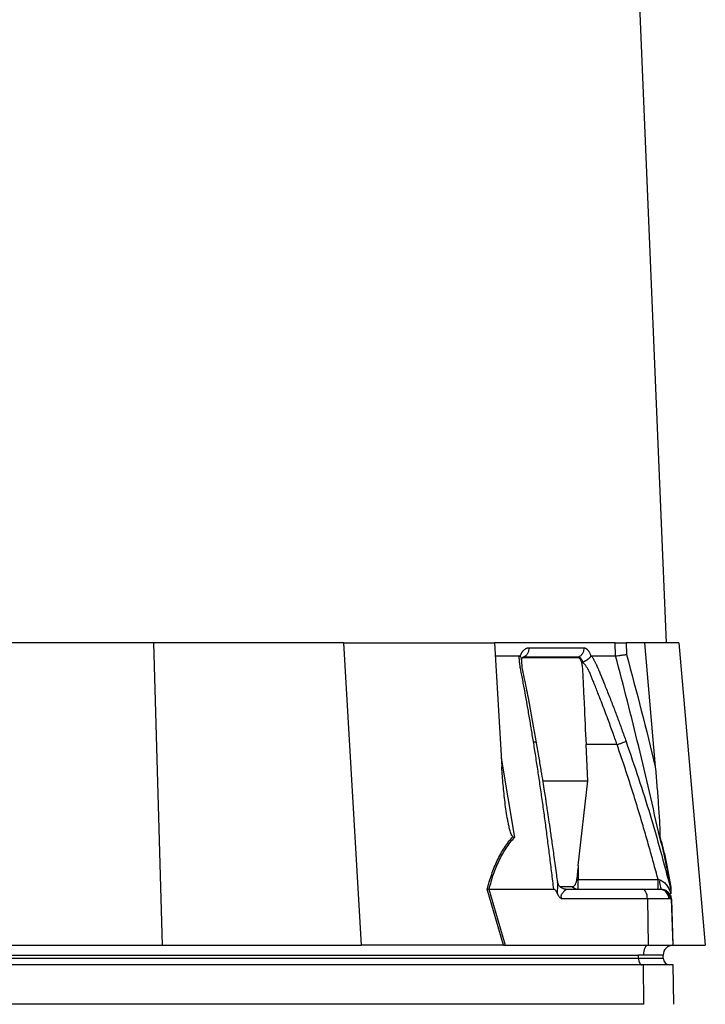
# Model space of a CAD drawing. Header units: millimetres. Extents: x 7 to 1569, y 11 to 2128.
# Tile 16 of 20: x 1249 to 1457, y 572 to 872. Entities that reach past the tile are written whole.
import ezdxf

# ---------------------------------------------------------------- set-up
doc = ezdxf.new("R2010")
doc.units = ezdxf.units.MM

msp = doc.modelspace()

# ---------------------------------------------------------------- linework, layer by layer
at = {"color": 7, "linetype": 'Continuous', "lineweight": 25}
for p, q in [((1445.63, 682.26), (1405.13, 1644.26)), ((1289.62, 682.26), (1233.22, 682.26)), ((1289.62, 682.26), (1292.25, 590.26)), ((1347.37, 682.26), (1289.62, 682.26)), ((1347.37, 682.26), (1352.78, 590.26)), ((1347.37, 682.26), (1393.3, 682.26)), ((1393.3, 682.26), (1395.53, 644.47)), ((1429.98, 682.26), (1393.3, 682.26)), ((1430.11, 678.27), (1429.98, 682.26)), ((1433.3, 682.26), (1433.42, 678.71)), ((1438.9, 682.26), (1433.3, 682.26)), ((1438.9, 682.26), (1442.21, 644.47)), ((1449.36, 682.26), (1438.9, 682.26)), ((1449.36, 682.26), (1457.41, 590.26)), ((1393.54, 678.26), (1400.83, 678.26)), ((1401.13, 678.13), (1401.17, 678.26)), ((1422.59, 678.26), (1422.63, 678.13)), ((1421.65, 640.23), (1421.14, 651.26)), ((1430.57, 651.26), (1421.14, 651.26)), ((1408.16, 640.23), (1421.65, 640.23)), ((1418.77, 614.51), (1421.65, 640.23)), ((1418.77, 614.51), (1418.77, 610.26)), ((1418.28, 610.26), (1418.77, 610.26)), ((1418.77, 607.26), (1418.77, 610.26)), ((1418.77, 610.26), (1443.03, 610.26)), ((1396.03, 590.26), (1391.09, 607.29)), ((1391.57, 607.26), (1396.5, 590.26)), ((1391.58, 607.26), (1411.31, 607.26)), ((1417, 608.01), (1413.41, 608.01)), ((1415, 607.26), (1438.32, 607.26)), ((1438.32, 607.26), (1443.48, 607.26)), ((1443.48, 607.26), (1443.84, 607.26)), ((1443.84, 607.26), (1444.02, 607.26)), ((1446.76, 607.83), (1446.92, 607.26)), ((1446.91, 607.24), (1446.83, 607.58)), ((1439.82, 604.37), (1413.78, 604.37)), ((1439.82, 604.37), (1440.07, 590.26)), ((1446.34, 604.37), (1439.82, 604.37)), ((1446.79, 604.37), (1446.34, 604.37)), ((1447.02, 604.37), (1446.79, 604.37)), ((1447.02, 604.37), (1447.51, 590.26)), ((1239.45, 590.26), (1292.25, 590.26)), ((1292.25, 590.26), (1352.78, 590.26)), ((1395.79, 590.26), (1352.78, 590.26)), ((1396.5, 590.26), (1440.07, 590.26)), ((1440.07, 590.26), (1447.51, 590.26)), ((1447.62, 590.26), (1457.41, 590.26)), ((1195.12, 587.26), (1437.12, 587.26)), ((1438.62, 587.26), (1437.12, 587.26)), ((1437.12, 586.26), (1437.12, 587.26)), ((1444.62, 587.26), (1438.62, 587.26)), ((1444.62, 586.26), (1444.62, 587.26)), ((1195.12, 586.26), (1437.12, 586.26)), ((1438.65, 584.26), (1196.65, 584.26)), ((1437.12, 586.26), (1444.62, 586.26)), ((1438.75, 572.26), (1438.65, 584.26)), ((1447.67, 584.26), (1438.65, 584.26)), ((1447.88, 572.26), (1447.67, 584.26)), ((1438.75, 572.26), (1196.75, 572.26))]:
    msp.add_line(p, q, dxfattribs=at)
at = {"color": 8, "linetype": 'Continuous', "lineweight": 25}
for p, q in [((1395.37, 647.15), (1399.34, 623.02)), ((1447.08, 604.21), (1447.56, 590.26))]:
    msp.add_line(p, q, dxfattribs=at)
at = {"color": 7, "linetype": 'Continuous', "lineweight": 25, "flags": 128}
for points in [[(1439.82, 604.37), (1439.78, 604.94), (1439.69, 605.48), (1439.55, 605.99), (1439.36, 606.42), (1439.14, 606.78), (1438.88, 607.05), (1438.61, 607.21), (1438.32, 607.26)], [(1440.07, 590.26), (1439.78, 590.19), (1439.51, 590.01), (1439.26, 589.72), (1439.04, 589.35), (1438.86, 588.9), (1438.73, 588.39), (1438.65, 587.84), (1438.62, 587.26)], [(1437.12, 586.26), (1437.14, 585.87), (1437.2, 585.5), (1437.29, 585.15), (1437.41, 584.85), (1437.56, 584.6), (1437.74, 584.42), (1437.92, 584.3), (1438.12, 584.26)]]:
    msp.add_lwpolyline(points, dxfattribs=at)
at = {"color": 7, "linetype": 'Continuous', "lineweight": 25}
for centre, radius, start, end in [((1448.52, 609.46), 5, 172.1759, 206.0599), ((1418.8, 609.8), 2.53, 225.015, 269.4973), ((1443.42, 604.34), 2.93, 0.5839, 88.6448), ((1443.82, 604.29), 2.97, 1.5174, 89.5528), ((1447.62, 587.26), 3, 92, 180), ((1447.62, 587.26), 3, 90, 91.0431), ((1446.62, 586.26), 2, 180, 270)]:
    msp.add_arc(centre, radius, start, end, dxfattribs=at)
msp.add_ellipse((1397.12, 587.26), major_axis=(13.24, -0.32), ratio=0.225259, start_param=1.658536, end_param=1.676742, dxfattribs=at)
for points, knots in [([(1401.17, 678.26), (1401.2, 678.33), (1401.25, 678.47), (1401.32, 678.66), (1401.41, 678.84), (1401.49, 679.02), (1401.58, 679.19), (1401.68, 679.35), (1401.78, 679.5), (1401.88, 679.65), (1401.99, 679.78), (1402.1, 679.91), (1402.22, 680.03), (1402.33, 680.15), (1402.5, 680.28), (1402.7, 680.43), (1402.95, 680.57), (1403.21, 680.66), (1403.47, 680.72), (1403.65, 680.73), (1403.74, 680.74)], [0, 0, 0, 0, 0.044249, 0.088103, 0.131644, 0.174954, 0.21812, 0.261226, 0.304357, 0.347601, 0.391041, 0.434763, 0.478847, 0.523375, 0.568424, 0.654803, 0.740537, 0.826241, 0.912528, 1, 1, 1, 1]), ([(1403.74, 680.74), (1403.74, 680.45), (1403.72, 680.16), (1403.59, 679.57), (1403.49, 679.29), (1403.21, 678.76), (1403.04, 678.53), (1402.66, 678.14), (1402.44, 677.99), (1402.23, 677.88)], [0, 0, 0, 0, 0.25, 0.25, 0.5, 0.5, 0.75, 0.75, 1, 1, 1, 1]), ([(1420.47, 680.74), (1420.48, 680.45), (1420.45, 680.16), (1420.31, 679.57), (1420.2, 679.29), (1419.9, 678.76), (1419.72, 678.53), (1419.3, 678.14), (1419.08, 677.99), (1418.84, 677.88)], [0, 0, 0, 0, 0.25, 0.25, 0.5, 0.5, 0.75, 0.75, 1, 1, 1, 1]), ([(1420.47, 680.74), (1420.51, 680.74), (1420.58, 680.73), (1420.68, 680.72), (1420.79, 680.69), (1420.89, 680.66), (1421, 680.62), (1421.1, 680.56), (1421.2, 680.5), (1421.3, 680.43), (1421.4, 680.34), (1421.53, 680.22), (1421.69, 680.05), (1421.86, 679.82), (1422.03, 679.57), (1422.18, 679.28), (1422.33, 678.97), (1422.47, 678.63), (1422.55, 678.39), (1422.59, 678.26)], [0, 0, 0, 0, 0.043919, 0.087472, 0.13073, 0.173768, 0.216664, 0.259492, 0.30233, 0.345255, 0.388344, 0.431671, 0.51489, 0.596546, 0.677156, 0.757259, 0.837405, 0.91814, 1, 1, 1, 1]), ([(1429.98, 682.26), (1430.1, 682.26), (1430.28, 682.26), (1430.73, 682.26), (1431, 682.26), (1431.45, 682.26), (1431.61, 682.26), (1431.93, 682.26), (1432.1, 682.26), (1432.62, 682.26), (1432.96, 682.26), (1433.3, 682.26)], [0, 0, 0, 0, 0.25, 0.25, 0.5, 0.5, 0.625, 0.625, 0.75, 0.75, 1, 1, 1, 1]), ([(1405.14, 652.22), (1405.02, 652.91), (1404.8, 654.28), (1404.46, 656.33), (1404.12, 658.37), (1403.77, 660.4), (1403.32, 663.01), (1402.75, 666.21), (1402.17, 669.37), (1401.7, 671.88), (1401.41, 673.37), (1401.21, 674.43), (1401.1, 675.03), (1401.02, 675.55), (1400.95, 676.05), (1400.89, 676.58), (1400.85, 677.15), (1400.83, 677.71), (1400.83, 678.08), (1400.83, 678.26)], [0, 0, 0, 0, 0.077777, 0.1552, 0.232272, 0.308995, 0.385372, 0.530526, 0.674474, 0.747423, 0.819615, 0.846383, 0.869761, 0.889755, 0.906383, 0.929523, 0.9528, 0.976272, 1, 1, 1, 1]), ([(1400.83, 678.26), (1400.85, 678.26), (1400.89, 678.26), (1400.96, 678.25), (1401.02, 678.22), (1401.07, 678.18), (1401.11, 678.15), (1401.13, 678.13)], [0, 0, 0, 0, 0.212576, 0.416535, 0.614103, 0.807726, 1, 1, 1, 1]), ([(1401.13, 678.13), (1401.26, 677.97), (1401.51, 677.67), (1401.51, 677.38), (1401.5, 677.24)], [0, 0, 0, 0, 0.542776, 1, 1, 1, 1]), ([(1401.5, 677.02), (1401.52, 677.08), (1401.57, 677.27), (1401.69, 677.54), (1401.84, 677.79), (1401.82, 677.77), (1401.81, 677.76)], [0, 0, 0, 0, 0.1210176, 0.3472358, 0.7104701, 1, 1, 1, 1]), ([(1406.1, 651.78), (1405.26, 656.37), (1404.05, 663.04), (1402.63, 670.6), (1401.64, 674.8), (1401.58, 676.61), (1401.54, 677.52)], [0, 0, 0, 0, 0.521787, 0.759699, 0.879052, 1, 1, 1, 1]), ([(1402.04, 677.76), (1405.11, 677.76), (1408.03, 677.76), (1413.55, 677.76), (1416.16, 677.76), (1418.61, 677.76)], [0, 0, 0, 0, 0.5, 0.5, 1, 1, 1, 1]), ([(1418.84, 677.87), (1418.27, 677.87), (1417.03, 677.87), (1415.18, 677.87), (1413.16, 677.87), (1411.75, 677.87), (1410.25, 677.87), (1408.79, 677.87), (1406.59, 677.87), (1404.45, 677.87), (1402.94, 677.87), (1402.23, 677.87)], [0.7589111, 0.7589111, 0.7589111, 0.7589111, 0.7820302, 0.8131687, 0.8443073, 0.8754458, 0.8754458, 0.9065844, 0.9377229, 0.9688615, 0.9919807, 0.9919807, 0.9919807, 0.9919807]), ([(1418.61, 677.76), (1418.74, 677.76), (1418.86, 677.72), (1419.04, 677.6), (1419.1, 677.55), (1419.22, 677.42), (1419.27, 677.35), (1419.38, 677.19), (1419.43, 677.1), (1419.52, 676.91), (1419.57, 676.81), (1419.65, 676.58), (1419.69, 676.47), (1419.75, 676.22), (1419.78, 676.09), (1419.81, 675.96)], [0, 0, 0, 0, 0.25, 0.25, 0.375, 0.375, 0.5, 0.5, 0.625, 0.625, 0.75, 0.75, 0.875, 0.875, 1, 1, 1, 1]), ([(1420.14, 676.36), (1420.13, 676.39), (1420.11, 676.47), (1420.07, 676.61), (1420.02, 676.75), (1419.95, 676.92), (1419.86, 677.1), (1419.76, 677.27), (1419.63, 677.45), (1419.49, 677.6), (1419.34, 677.73), (1419.18, 677.82), (1419.01, 677.87), (1418.9, 677.87), (1418.84, 677.88)], [0, 0, 0, 0, 0.038504, 0.086514, 0.144034, 0.211029, 0.287449, 0.37325, 0.468405, 0.572922, 0.680036, 0.786786, 0.893373, 1, 1, 1, 1]), ([(1420.16, 676.36), (1420.17, 676.38), (1420.21, 676.41), (1420.26, 676.44), (1420.33, 676.49), (1420.41, 676.53), (1420.51, 676.58), (1420.61, 676.63), (1420.73, 676.69), (1420.86, 676.76), (1421.01, 676.83), (1421.16, 676.91), (1421.32, 677.01), (1421.48, 677.11), (1421.65, 677.22), (1421.83, 677.34), (1422.01, 677.48), (1422.19, 677.63), (1422.36, 677.79), (1422.51, 677.96), (1422.59, 678.07), (1422.63, 678.13)], [0, 0, 0, 0, 0.017248, 0.037456, 0.060913, 0.087838, 0.118407, 0.152763, 0.191026, 0.233291, 0.279627, 0.330072, 0.384627, 0.443251, 0.505852, 0.572276, 0.648655, 0.730209, 0.816408, 0.906598, 1, 1, 1, 1]), ([(1422.63, 678.13), (1422.64, 678.14), (1422.66, 678.17), (1422.69, 678.21), (1422.73, 678.23), (1422.77, 678.25), (1422.8, 678.26), (1422.83, 678.26), (1422.85, 678.26)], [0, 0, 0, 0, 0.160202, 0.321039, 0.484027, 0.650625, 0.822199, 1, 1, 1, 1]), ([(1422.85, 678.26), (1422.91, 678.16), (1423.03, 677.95), (1423.21, 677.64), (1423.38, 677.32), (1423.55, 677), (1423.72, 676.68), (1423.88, 676.36), (1424.04, 676.04), (1424.2, 675.71), (1424.39, 675.29), (1424.65, 674.71), (1425.01, 673.85), (1425.45, 672.79), (1425.95, 671.58), (1426.77, 669.57), (1427.9, 666.75), (1429.31, 663.15), (1430.68, 659.53), (1432.02, 655.89), (1432.89, 653.45), (1433.32, 652.22)], [0, 0, 0, 0, 0.013423, 0.026738, 0.039956, 0.053088, 0.066144, 0.079134, 0.09207, 0.104963, 0.117824, 0.141662, 0.172831, 0.217057, 0.263491, 0.312127, 0.449156, 0.58733, 0.723761, 0.861313, 1, 1, 1, 1]), ([(1430.11, 678.27), (1430.24, 678.27), (1430.42, 678.29), (1430.87, 678.35), (1431.14, 678.38), (1431.59, 678.44), (1431.74, 678.46), (1432.07, 678.51), (1432.23, 678.53), (1432.57, 678.58), (1432.74, 678.61), (1433.08, 678.66), (1433.26, 678.69), (1433.42, 678.71)], [0, 0, 0, 0, 0.25, 0.25, 0.5, 0.5, 0.625, 0.625, 0.75, 0.75, 0.875, 0.875, 1, 1, 1, 1]), ([(1443.55, 623.02), (1441.51, 632.28), (1439.38, 641.52), (1434.91, 659.94), (1432.57, 669.12), (1430.11, 678.26)], [0, 0, 0, 0, 0.5, 0.5, 1, 1, 1, 1]), ([(1419.81, 675.96), (1419.9, 675.48), (1419.97, 674.98), (1420.05, 674.22), (1420.07, 673.96), (1420.1, 673.44), (1420.11, 673.18), (1420.17, 671.9), (1420.32, 668.8), (1420.65, 661.58), (1420.94, 655.39), (1421.14, 651.26)], [0, 0, 0, 0, 0.0625, 0.0625, 0.09375, 0.09375, 0.125, 0.125, 0.25, 0.5, 1, 1, 1, 1]), ([(1430.57, 651.26), (1430.15, 652.49), (1429.22, 655.12), (1427.68, 659.35), (1426.36, 662.85), (1425.36, 665.45), (1424.76, 666.99), (1424.12, 668.59), (1423.62, 669.85), (1423.25, 670.76), (1423.03, 671.3), (1422.81, 671.83), (1422.59, 672.37), (1422.36, 672.91), (1422.18, 673.34), (1422.04, 673.66), (1421.92, 673.89), (1421.79, 674.12), (1421.65, 674.37), (1421.49, 674.62), (1421.32, 674.88), (1421.13, 675.15), (1420.93, 675.42), (1420.72, 675.69), (1420.5, 675.97), (1420.35, 676.15), (1420.27, 676.24)], [0, 0, 0, 0, 0.143085, 0.308796, 0.497427, 0.555835, 0.616742, 0.680167, 0.746121, 0.767405, 0.788723, 0.810074, 0.831456, 0.852865, 0.874301, 0.883002, 0.892336, 0.902282, 0.912815, 0.923904, 0.935514, 0.947608, 0.960145, 0.973084, 0.986383, 1, 1, 1, 1]), ([(1411.31, 607.26), (1411.22, 608.1), (1411.02, 609.77), (1410.72, 612.27), (1410.42, 614.74), (1410.11, 617.21), (1409.8, 619.65), (1409.49, 622.08), (1409.18, 624.5), (1408.86, 626.9), (1408.54, 629.28), (1408.21, 631.64), (1407.89, 633.99), (1407.55, 636.33), (1407.22, 638.65), (1406.88, 640.95), (1406.54, 643.24), (1406.19, 645.51), (1405.85, 647.76), (1405.49, 650), (1405.25, 651.48), (1405.14, 652.22)], [0, 0, 0, 0, 0.055211, 0.110128, 0.164753, 0.219086, 0.273129, 0.326884, 0.38035, 0.43353, 0.486425, 0.539036, 0.591365, 0.643413, 0.695181, 0.746671, 0.797884, 0.848822, 0.899487, 0.949879, 1, 1, 1, 1]), ([(1412.51, 609.42), (1412.41, 610.14), (1412.08, 612.72), (1411.51, 616.9), (1410.84, 621.7), (1410.25, 625.75), (1409.76, 629.06), (1409.39, 631.55), (1409.1, 633.45), (1408.83, 635.21), (1408.49, 637.35), (1408.05, 640.1), (1407.51, 643.46), (1406.85, 647.42), (1406.36, 650.26), (1406.1, 651.78)], [0, 0, 0, 0, 0.050663, 0.180653, 0.293264, 0.388491, 0.466333, 0.526794, 0.564787, 0.601011, 0.651659, 0.716876, 0.796665, 0.891033, 1, 1, 1, 1]), ([(1430.57, 651.26), (1430.86, 651.37), (1431.17, 651.47), (1431.77, 651.68), (1432.06, 651.78), (1432.58, 651.96), (1432.8, 652.04), (1433.14, 652.16), (1433.25, 652.2), (1433.32, 652.22)], [0, 0, 0, 0, 0.25, 0.25, 0.5, 0.5, 0.75, 0.75, 1, 1, 1, 1]), ([(1443.03, 610.26), (1442.81, 611.12), (1442.35, 612.83), (1441.66, 615.37), (1440.97, 617.9), (1440.26, 620.41), (1439.55, 622.9), (1438.84, 625.37), (1438.12, 627.82), (1437.39, 630.25), (1436.66, 632.66), (1435.92, 635.05), (1435.17, 637.42), (1434.42, 639.78), (1433.67, 642.11), (1432.9, 644.43), (1432.13, 646.72), (1431.36, 649), (1430.83, 650.51), (1430.57, 651.26)], [0, 0, 0, 0, 0.061953, 0.123509, 0.18467, 0.245435, 0.305808, 0.365787, 0.425376, 0.484574, 0.543383, 0.601804, 0.659839, 0.717488, 0.774754, 0.831636, 0.888137, 0.944258, 1, 1, 1, 1]), ([(1398.92, 623.26), (1398.84, 623.31), (1398.77, 623.39), (1398.65, 623.57), (1398.59, 623.66), (1398.44, 623.95), (1398.36, 624.16), (1398.13, 624.79), (1398, 625.22), (1397.77, 626.09), (1397.67, 626.53), (1397.48, 627.42), (1397.4, 627.87), (1397.15, 629.2), (1397, 630.09), (1396.74, 631.88), (1396.61, 632.78), (1396.28, 635.46), (1396.09, 637.26), (1395.77, 640.86), (1395.63, 642.67), (1395.53, 644.47)], [0, 0, 0, 0, 0.015625, 0.015625, 0.03125, 0.03125, 0.0625, 0.0625, 0.125, 0.125, 0.1875, 0.1875, 0.25, 0.25, 0.375, 0.375, 0.5, 0.5, 0.75, 0.75, 1, 1, 1, 1]), ([(1442.21, 644.47), (1442.37, 642.67), (1442.52, 640.86), (1442.81, 637.26), (1442.95, 635.46), (1443.14, 632.77), (1443.21, 631.87), (1443.32, 630.08), (1443.38, 629.18), (1443.46, 627.85), (1443.48, 627.41), (1443.53, 626.52), (1443.55, 626.08), (1443.59, 625.21), (1443.6, 624.78), (1443.61, 624.15), (1443.62, 623.95), (1443.61, 623.66), (1443.61, 623.56), (1443.6, 623.39), (1443.59, 623.31), (1443.58, 623.26)], [0, 0, 0, 0, 0.25, 0.25, 0.5, 0.5, 0.625, 0.625, 0.75, 0.75, 0.8125, 0.8125, 0.875, 0.875, 0.9375, 0.9375, 0.96875, 0.96875, 0.984375, 0.984375, 1, 1, 1, 1]), ([(1391.09, 607.29), (1391.48, 608.82), (1391.93, 610.33), (1392.69, 612.53), (1392.95, 613.25), (1393.53, 614.67), (1393.83, 615.37), (1394.8, 617.4), (1395.51, 618.69), (1396.7, 620.51), (1397.12, 621.09), (1398, 622.21), (1398.45, 622.75), (1398.92, 623.26)], [0, 0, 0, 0, 0.25, 0.25, 0.375, 0.375, 0.5, 0.5, 0.75, 0.75, 0.875, 0.875, 1, 1, 1, 1]), ([(1443.58, 623.26), (1443.74, 622.75), (1443.89, 622.21), (1444.2, 621.09), (1444.36, 620.51), (1444.81, 618.69), (1445.11, 617.4), (1445.53, 615.37), (1445.67, 614.67), (1445.94, 613.25), (1446.08, 612.53), (1446.47, 610.33), (1446.73, 608.82), (1446.97, 607.29)], [0, 0, 0, 0, 0.125, 0.125, 0.25, 0.25, 0.5, 0.5, 0.625, 0.625, 0.75, 0.75, 1, 1, 1, 1]), ([(1399.34, 623.02), (1398.39, 622.02), (1397.53, 620.93), (1395.95, 618.57), (1395.24, 617.3), (1394.29, 615.29), (1393.98, 614.6), (1393.41, 613.19), (1393.15, 612.48), (1392.4, 610.29), (1391.96, 608.79), (1391.58, 607.26)], [0, 0, 0, 0, 0.25, 0.25, 0.5, 0.5, 0.625, 0.625, 0.75, 0.75, 1, 1, 1, 1]), ([(1446.92, 607.26), (1446.68, 608.79), (1446.42, 610.29), (1446.03, 612.48), (1445.9, 613.19), (1445.62, 614.6), (1445.48, 615.29), (1445.06, 617.3), (1444.77, 618.57), (1444.17, 620.93), (1443.87, 622.02), (1443.55, 623.02)], [0, 0, 0, 0, 0.25, 0.25, 0.375, 0.375, 0.5, 0.5, 0.75, 0.75, 1, 1, 1, 1]), ([(1414.93, 607.28), (1414.89, 607.27), (1414.64, 607.26), (1414.01, 607.43), (1413.29, 607.88), (1412.78, 608.52), (1412.56, 609.1), (1412.53, 609.31), (1412.52, 609.38)], [0, 0, 0, 0, 0.046296, 0.262286, 0.492634, 0.725331, 0.917134, 1, 1, 1, 1]), ([(1418.28, 610.26), (1418.26, 610.11), (1418.23, 609.96), (1418.17, 609.67), (1418.14, 609.53), (1418.06, 609.25), (1418.01, 609.12), (1417.91, 608.88), (1417.85, 608.76), (1417.74, 608.56), (1417.68, 608.46), (1417.55, 608.3), (1417.48, 608.23), (1417.35, 608.12), (1417.28, 608.08), (1417.14, 608.02), (1417.07, 608.01), (1417, 608.01)], [0, 0, 0, 0, 0.125, 0.125, 0.25, 0.25, 0.375, 0.375, 0.5, 0.5, 0.625, 0.625, 0.75, 0.75, 0.875, 0.875, 1, 1, 1, 1]), ([(1443.03, 607.26), (1443.03, 607.26), (1443.03, 607.34), (1443.03, 607.64), (1443.03, 607.87), (1443.03, 608.42), (1443.03, 608.75), (1443.03, 609.48), (1443.03, 609.87), (1443.03, 610.26)], [0, 0, 0, 0, 0.25, 0.25, 0.5, 0.5, 0.75, 0.75, 1, 1, 1, 1]), ([(1443.56, 610.14), (1443.8, 610.09), (1444.02, 609.99), (1444.43, 609.75), (1444.63, 609.61), (1445.16, 609.14), (1445.46, 608.78), (1445.99, 608.02), (1446.22, 607.62), (1446.64, 606.77), (1446.82, 606.32), (1446.97, 605.86)], [0, 0, 0, 0, 0.125, 0.125, 0.25, 0.25, 0.5, 0.5, 0.75, 0.75, 1, 1, 1, 1]), ([(1412.48, 605.86), (1412.36, 606.16), (1412.22, 606.46), (1411.95, 606.86), (1411.85, 606.99), (1411.67, 607.14), (1411.61, 607.18), (1411.48, 607.24), (1411.4, 607.26), (1411.33, 607.26)], [0, 0, 0, 0, 0.5, 0.5, 0.75, 0.75, 0.875, 0.875, 1, 1, 1, 1]), ([(1412.48, 605.86), (1412.54, 605.69), (1412.62, 605.53), (1412.8, 605.24), (1412.9, 605.1), (1413.13, 604.85), (1413.25, 604.74), (1413.51, 604.54), (1413.65, 604.45), (1413.78, 604.37)], [0, 0, 0, 0, 0.25, 0.25, 0.5, 0.5, 0.75, 0.75, 1, 1, 1, 1]), ([(1415, 607.26), (1415.05, 607.26), (1415.06, 607.24), (1415.01, 607.14), (1414.95, 607.08), (1414.75, 606.86), (1414.54, 606.68), (1414.21, 606.35), (1414.1, 606.24), (1413.87, 605.98), (1413.76, 605.84), (1413.61, 605.58), (1413.56, 605.49), (1413.5, 605.29), (1413.48, 605.17), (1413.5, 604.93), (1413.54, 604.8), (1413.65, 604.57), (1413.71, 604.47), (1413.78, 604.37)], [0, 0, 0, 0, 0.125, 0.125, 0.25, 0.25, 0.5, 0.5, 0.625, 0.625, 0.75, 0.75, 0.8125, 0.8125, 0.875, 0.875, 0.9375, 0.9375, 1, 1, 1, 1]), ([(1444.02, 607.26), (1444.37, 607.26), (1444.74, 607.2), (1445.47, 606.92), (1445.82, 606.7), (1446.4, 606.14), (1446.63, 605.8), (1446.93, 605.09), (1447.01, 604.72), (1447.02, 604.37)], [0, 0, 0, 0, 0.25, 0.25, 0.5, 0.5, 0.75, 0.75, 1, 1, 1, 1]), ([(1446.92, 607.26), (1446.92, 607.26), (1446.92, 607.19), (1446.93, 606.99), (1446.93, 606.87), (1446.94, 606.6), (1446.95, 606.45), (1446.96, 606.16), (1446.96, 606.01), (1446.97, 605.86)], [0, 0, 0, 0, 0.25, 0.25, 0.5, 0.5, 0.75, 0.75, 1, 1, 1, 1])]:
    msp.add_open_spline(points, degree=3, knots=knots, dxfattribs=at)
for points in [[(1403.74, 680.74), (1409.93, 680.74), (1415.52, 680.74), (1420.47, 680.74)], [(1402.23, 677.87), (1402.17, 677.84), (1402.1, 677.8), (1402.04, 677.76)], [(1418.61, 677.76), (1418.69, 677.8), (1418.77, 677.84), (1418.84, 677.87)], [(1422.85, 678.26), (1424.16, 678.26), (1426.68, 678.26), (1429, 678.26), (1430.11, 678.26)], [(1433.42, 678.71), (1436.54, 667.35), (1439.46, 655.93), (1442.21, 644.47)], [(1420.14, 676.18), (1420.02, 676.12), (1419.91, 676.05), (1419.81, 675.96)], [(1398.92, 623.26), (1399.05, 623.18), (1399.2, 623.1), (1399.34, 623.02)], [(1443.58, 623.26), (1443.55, 623.18), (1443.55, 623.1), (1443.55, 623.02)], [(1418.77, 614.51), (1418.61, 613.1), (1418.45, 611.68), (1418.28, 610.26)], [(1443.03, 610.26), (1443.21, 610.22), (1443.39, 610.18), (1443.56, 610.14)], [(1391.57, 607.26), (1391.4, 607.27), (1391.24, 607.28), (1391.09, 607.29)], [(1391.58, 607.26), (1391.58, 607.26), (1391.57, 607.26), (1391.57, 607.26)], [(1396.03, 590.26), (1396.17, 590.26), (1396.33, 590.26), (1396.5, 590.26)]]:
    msp.add_open_spline(points, degree=3, dxfattribs=at)
at = {"color": 8, "linetype": 'Continuous', "lineweight": 25}
for points, knots in [([(1402.23, 677.88), (1402.12, 677.87), (1401.95, 677.87), (1401.8, 677.75), (1401.74, 677.71)], [0, 0, 0, 0, 0.646094, 1, 1, 1, 1]), ([(1405.14, 652.22), (1405.35, 652.19), (1405.78, 652.12), (1406.08, 651.94), (1406.06, 651.81), (1406.06, 651.77)], [0, 0, 0, 0, 0.413141, 0.850221, 1, 1, 1, 1]), ([(1433.32, 652.22), (1435.84, 644.8), (1440.8, 630.15), (1444.79, 615.2), (1446.76, 607.83)], [0, 0, 0, 0, 0.506448, 1, 1, 1, 1]), ([(1412.48, 605.86), (1412.48, 605.94), (1412.46, 606.35), (1412.49, 607.39), (1412.6, 608.56), (1412.51, 609.22), (1412.49, 609.42)], [0, 0, 0, 0, 0.059045, 0.300683, 0.794115, 1, 1, 1, 1])]:
    msp.add_open_spline(points, degree=3, knots=knots, dxfattribs=at)

doc.saveas('drawing.dxf')
